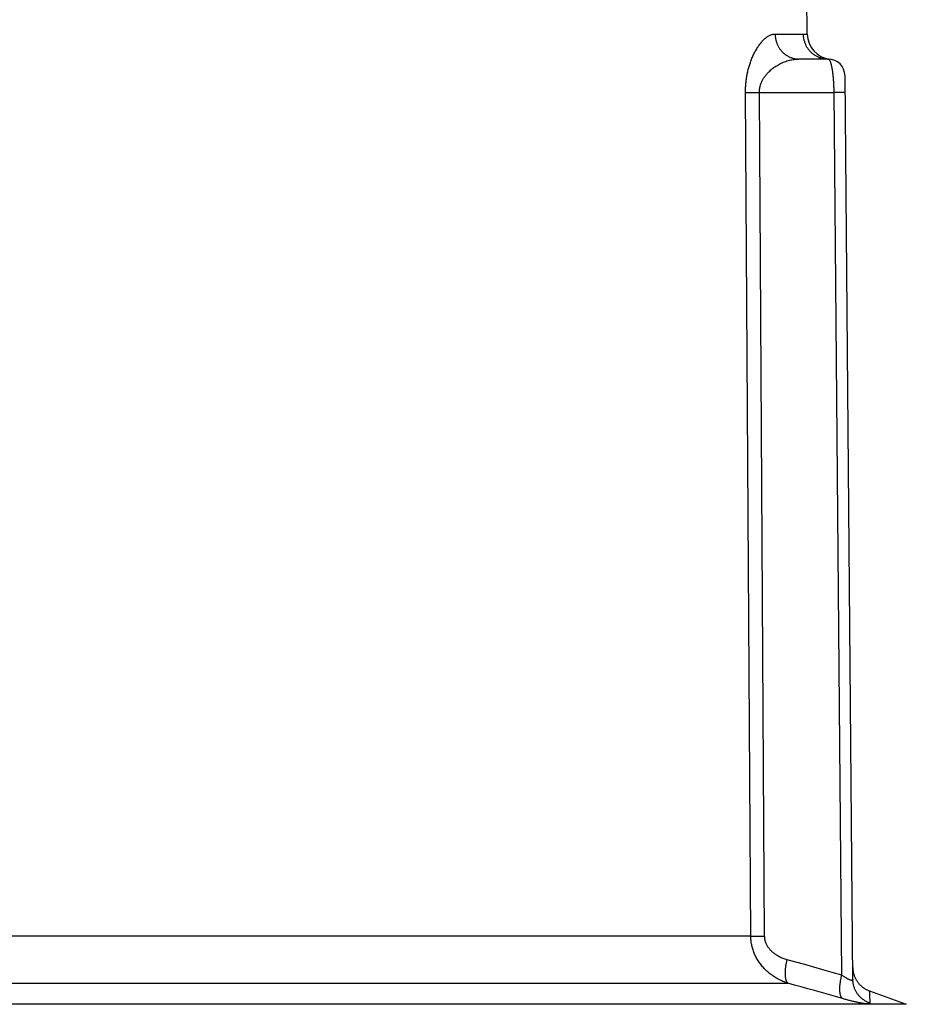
# Model space of a CAD drawing. Header units: millimetres. Extents: x 2060 to 2634, y 1467 to 1764.
# Tile 32 of 64: x 2539.44 to 2543.45, y 1582.76 to 1587.2. Entities that reach past the tile are written whole.
import ezdxf

# ---------------------------------------------------------------- set-up
doc = ezdxf.new("R2010")
doc.units = ezdxf.units.MM

msp = doc.modelspace()

# ---------------------------------------------------------------- linework, layer by layer
at = {"linetype": 'Continuous'}
for p, q in [((2542.9983, 1587.1381), (2542.9893, 1588.1694)), ((2542.8246, 1587.1309), (2542.8275, 1587.1324)), ((2542.8275, 1587.1324), (2542.8305, 1587.1338)), ((2542.8305, 1587.1338), (2542.8334, 1587.1351)), ((2542.8334, 1587.1351), (2542.8363, 1587.1362)), ((2542.8363, 1587.1362), (2542.8391, 1587.1371)), ((2542.8391, 1587.1371), (2542.8419, 1587.1378)), ((2542.8419, 1587.1378), (2542.8447, 1587.1384)), ((2542.8447, 1587.1384), (2542.8475, 1587.1388)), ((2542.8475, 1587.1388), (2542.8502, 1587.1391)), ((2542.8502, 1587.1391), (2542.8529, 1587.1391)), ((2542.8529, 1587.1391), (2542.9794, 1587.1391)), ((2542.8529, 1587.1391), (2542.853, 1587.136)), ((2542.853, 1587.136), (2542.8532, 1587.1328)), ((2542.8532, 1587.1328), (2542.8534, 1587.1296)), ((2542.9794, 1587.1391), (2542.9795, 1587.136)), ((2542.9794, 1587.1391), (2542.983, 1587.1391)), ((2542.9795, 1587.136), (2542.9796, 1587.1328)), ((2542.9796, 1587.1328), (2542.9799, 1587.1296)), ((2542.983, 1587.1391), (2542.9862, 1587.139)), ((2542.9862, 1587.139), (2542.989, 1587.1389)), ((2542.989, 1587.1389), (2542.9915, 1587.1387)), ((2542.9915, 1587.1387), (2542.9936, 1587.1386)), ((2542.9936, 1587.1386), (2542.9953, 1587.1384)), ((2542.9953, 1587.1384), (2542.9966, 1587.1383)), ((2542.9966, 1587.1383), (2542.9981, 1587.1381)), ((2542.9981, 1587.1381), (2542.9983, 1587.1381)), ((2542.7785, 1587.0855), (2542.7812, 1587.0893)), ((2542.7812, 1587.0893), (2542.7839, 1587.093)), ((2542.7839, 1587.093), (2542.7867, 1587.0965)), ((2542.7867, 1587.0965), (2542.7895, 1587.1)), ((2542.7895, 1587.1), (2542.7923, 1587.1033)), ((2542.7923, 1587.1033), (2542.7952, 1587.1065)), ((2542.7952, 1587.1065), (2542.7981, 1587.1096)), ((2542.7981, 1587.1096), (2542.801, 1587.1126)), ((2542.801, 1587.1126), (2542.8039, 1587.1154)), ((2542.8039, 1587.1154), (2542.8069, 1587.1181)), ((2542.8069, 1587.1181), (2542.8098, 1587.1206)), ((2542.8098, 1587.1206), (2542.8128, 1587.123)), ((2542.8128, 1587.123), (2542.8158, 1587.1252)), ((2542.8158, 1587.1252), (2542.8187, 1587.1272)), ((2542.8187, 1587.1272), (2542.8217, 1587.1291)), ((2542.8217, 1587.1291), (2542.8246, 1587.1309)), ((2542.8534, 1587.1296), (2542.8537, 1587.1264)), ((2542.8537, 1587.1264), (2542.8541, 1587.1233)), ((2542.8541, 1587.1233), (2542.8546, 1587.1202)), ((2542.8546, 1587.1202), (2542.8552, 1587.117)), ((2542.8552, 1587.117), (2542.8558, 1587.1139)), ((2542.8558, 1587.1139), (2542.8565, 1587.1108)), ((2542.8565, 1587.1108), (2542.8574, 1587.1078)), ((2542.8574, 1587.1078), (2542.8582, 1587.1047)), ((2542.8582, 1587.1047), (2542.8592, 1587.1017)), ((2542.8592, 1587.1017), (2542.8603, 1587.0988)), ((2542.8603, 1587.0988), (2542.8614, 1587.0958)), ((2542.8614, 1587.0958), (2542.8626, 1587.0929)), ((2542.8626, 1587.0929), (2542.8639, 1587.09)), ((2542.8639, 1587.09), (2542.8652, 1587.0872)), ((2542.8652, 1587.0872), (2542.8667, 1587.0844)), ((2542.9799, 1587.1296), (2542.9802, 1587.1264)), ((2542.9802, 1587.1264), (2542.9806, 1587.1233)), ((2542.9806, 1587.1233), (2542.9811, 1587.1202)), ((2542.9811, 1587.1202), (2542.9817, 1587.117)), ((2542.9817, 1587.117), (2542.9824, 1587.1139)), ((2542.9824, 1587.1139), (2542.9832, 1587.1108)), ((2542.9832, 1587.1108), (2542.984, 1587.1078)), ((2542.984, 1587.1078), (2542.985, 1587.1047)), ((2542.985, 1587.1047), (2542.986, 1587.1017)), ((2542.986, 1587.1017), (2542.9871, 1587.0988)), ((2542.9871, 1587.0988), (2542.9883, 1587.0958)), ((2542.9883, 1587.0958), (2542.9896, 1587.0929)), ((2542.9896, 1587.0929), (2542.9909, 1587.09)), ((2542.9909, 1587.09), (2542.9923, 1587.0872)), ((2542.9923, 1587.0872), (2542.9938, 1587.0844)), ((2542.7524, 1587.0388), (2542.7545, 1587.0433)), ((2542.7545, 1587.0433), (2542.7566, 1587.0478)), ((2542.7566, 1587.0478), (2542.7588, 1587.0523)), ((2542.7588, 1587.0523), (2542.7611, 1587.0566)), ((2542.7611, 1587.0566), (2542.7634, 1587.061)), ((2542.7634, 1587.061), (2542.7658, 1587.0652)), ((2542.7658, 1587.0652), (2542.7682, 1587.0694)), ((2542.7682, 1587.0694), (2542.7707, 1587.0736)), ((2542.7707, 1587.0736), (2542.7732, 1587.0776)), ((2542.7732, 1587.0776), (2542.7758, 1587.0816)), ((2542.7758, 1587.0816), (2542.7785, 1587.0855)), ((2542.8667, 1587.0844), (2542.8682, 1587.0816)), ((2542.8682, 1587.0816), (2542.8697, 1587.0789)), ((2542.8697, 1587.0789), (2542.8714, 1587.0763)), ((2542.8714, 1587.0763), (2542.8731, 1587.0737)), ((2542.8731, 1587.0737), (2542.8749, 1587.0711)), ((2542.8749, 1587.0711), (2542.8767, 1587.0686)), ((2542.8767, 1587.0686), (2542.8787, 1587.0662)), ((2542.8787, 1587.0662), (2542.8806, 1587.0638)), ((2542.8806, 1587.0638), (2542.8827, 1587.0614)), ((2542.8827, 1587.0614), (2542.8848, 1587.0592)), ((2542.8848, 1587.0592), (2542.8869, 1587.057)), ((2542.8869, 1587.057), (2542.8892, 1587.0548)), ((2542.8892, 1587.0548), (2542.8914, 1587.0527)), ((2542.8914, 1587.0527), (2542.8938, 1587.0507)), ((2542.8938, 1587.0507), (2542.8962, 1587.0488)), ((2542.8962, 1587.0488), (2542.8986, 1587.0469)), ((2542.8986, 1587.0469), (2542.9011, 1587.0451)), ((2542.9011, 1587.0451), (2542.9036, 1587.0434)), ((2542.9036, 1587.0434), (2542.9062, 1587.0418)), ((2542.9938, 1587.0844), (2542.9954, 1587.0816)), ((2542.9954, 1587.0816), (2542.9971, 1587.0789)), ((2542.9971, 1587.0789), (2542.9988, 1587.0763)), ((2542.9988, 1587.0763), (2543.0006, 1587.0737)), ((2543.0006, 1587.0737), (2543.0025, 1587.0711)), ((2543.0025, 1587.0711), (2543.0044, 1587.0686)), ((2543.0044, 1587.0686), (2543.0065, 1587.0662)), ((2543.0065, 1587.0662), (2543.0085, 1587.0638)), ((2543.0085, 1587.0638), (2543.0107, 1587.0614)), ((2543.0107, 1587.0614), (2543.0129, 1587.0592)), ((2543.0129, 1587.0592), (2543.0152, 1587.057)), ((2543.0152, 1587.057), (2543.0175, 1587.0548)), ((2543.0175, 1587.0548), (2543.0199, 1587.0527)), ((2543.0199, 1587.0527), (2543.0223, 1587.0507)), ((2543.0223, 1587.0507), (2543.0248, 1587.0488)), ((2543.0248, 1587.0488), (2543.0274, 1587.0469)), ((2543.0274, 1587.0469), (2543.03, 1587.0451)), ((2543.03, 1587.0451), (2543.0327, 1587.0434)), ((2543.0327, 1587.0434), (2543.0354, 1587.0418)), ((2542.7368, 1586.997), (2542.7383, 1587.0016)), ((2542.7383, 1587.0016), (2542.7398, 1587.0063)), ((2542.7398, 1587.0063), (2542.7414, 1587.011)), ((2542.7414, 1587.011), (2542.7431, 1587.0157)), ((2542.7431, 1587.0157), (2542.7448, 1587.0204)), ((2542.7448, 1587.0204), (2542.7466, 1587.025)), ((2542.7466, 1587.025), (2542.7485, 1587.0296)), ((2542.7485, 1587.0296), (2542.7504, 1587.0342)), ((2542.7504, 1587.0342), (2542.7524, 1587.0388)), ((2542.8604, 1586.9961), (2542.8651, 1586.9989)), ((2542.8651, 1586.9989), (2542.8699, 1587.0016)), ((2542.8699, 1587.0016), (2542.8749, 1587.0042)), ((2542.8749, 1587.0042), (2542.8799, 1587.0067)), ((2542.8799, 1587.0067), (2542.8851, 1587.0091)), ((2542.8851, 1587.0091), (2542.8904, 1587.0114)), ((2542.8904, 1587.0114), (2542.8958, 1587.0135)), ((2542.8958, 1587.0135), (2542.9012, 1587.0155)), ((2542.9012, 1587.0155), (2542.9066, 1587.0173)), ((2542.9062, 1587.0418), (2542.9088, 1587.0402)), ((2542.9066, 1587.0173), (2542.9121, 1587.019)), ((2542.9088, 1587.0402), (2542.9114, 1587.0387)), ((2542.9114, 1587.0387), (2542.9141, 1587.0373)), ((2542.9121, 1587.019), (2542.9176, 1587.0205)), ((2542.9141, 1587.0373), (2542.9168, 1587.036)), ((2542.9168, 1587.036), (2542.9196, 1587.0347)), ((2542.9176, 1587.0205), (2542.9232, 1587.0218)), ((2542.9196, 1587.0347), (2542.9224, 1587.0335)), ((2542.9224, 1587.0335), (2542.9252, 1587.0325)), ((2542.9232, 1587.0218), (2542.9287, 1587.023)), ((2542.9252, 1587.0325), (2542.9281, 1587.0315)), ((2542.9281, 1587.0315), (2542.9309, 1587.0305)), ((2542.9287, 1587.023), (2542.9341, 1587.0239)), ((2542.9309, 1587.0305), (2542.9338, 1587.0297)), ((2542.9338, 1587.0297), (2542.9367, 1587.029)), ((2542.9341, 1587.0239), (2542.9396, 1587.0247)), ((2542.9367, 1587.029), (2542.9397, 1587.0283)), ((2542.9396, 1587.0247), (2542.9449, 1587.0253)), ((2542.9397, 1587.0283), (2542.9426, 1587.0277)), ((2542.9426, 1587.0277), (2542.9456, 1587.0272)), ((2542.9449, 1587.0253), (2542.9502, 1587.0258)), ((2542.9456, 1587.0272), (2542.9486, 1587.0268)), ((2542.9486, 1587.0268), (2542.9516, 1587.0265)), ((2542.9502, 1587.0258), (2542.9554, 1587.026)), ((2542.9516, 1587.0265), (2542.9546, 1587.0263)), ((2542.9546, 1587.0263), (2542.9576, 1587.0262)), ((2542.9554, 1587.026), (2542.9606, 1587.0261)), ((2542.9576, 1587.0262), (2542.9606, 1587.0261)), ((2543.0926, 1587.0261), (2542.9606, 1587.0261)), ((2543.0354, 1587.0418), (2543.0381, 1587.0402)), ((2543.0381, 1587.0402), (2543.0409, 1587.0387)), ((2543.0409, 1587.0387), (2543.0437, 1587.0373)), ((2543.0437, 1587.0373), (2543.0466, 1587.036)), ((2543.0466, 1587.036), (2543.0495, 1587.0347)), ((2543.0495, 1587.0347), (2543.0524, 1587.0335)), ((2543.0524, 1587.0335), (2543.0554, 1587.0325)), ((2543.0554, 1587.0325), (2543.0584, 1587.0315)), ((2543.0584, 1587.0315), (2543.0614, 1587.0305)), ((2543.0614, 1587.0305), (2543.0645, 1587.0297)), ((2543.0645, 1587.0297), (2543.0675, 1587.029)), ((2543.0675, 1587.029), (2543.0706, 1587.0283)), ((2543.0706, 1587.0283), (2543.0737, 1587.0277)), ((2543.0737, 1587.0277), (2543.0768, 1587.0272)), ((2543.0768, 1587.0272), (2543.08, 1587.0268)), ((2543.08, 1587.0268), (2543.0831, 1587.0265)), ((2543.0831, 1587.0265), (2543.0863, 1587.0263)), ((2543.0863, 1587.0263), (2543.0894, 1587.0262)), ((2543.0894, 1587.0262), (2543.0926, 1587.0261)), ((2543.0933, 1587.0261), (2543.0926, 1587.0261)), ((2543.0939, 1587.0259), (2543.0933, 1587.0261)), ((2543.0946, 1587.0257), (2543.0939, 1587.0259)), ((2543.0953, 1587.0253), (2543.0946, 1587.0257)), ((2543.096, 1587.0248), (2543.0953, 1587.0253)), ((2543.0967, 1587.0242), (2543.096, 1587.0248)), ((2543.0973, 1587.0236), (2543.0967, 1587.0242)), ((2543.098, 1587.0228), (2543.0973, 1587.0236)), ((2543.0987, 1587.0219), (2543.098, 1587.0228)), ((2543.0994, 1587.0209), (2543.0987, 1587.0219)), ((2543.1, 1587.0198), (2543.0994, 1587.0209)), ((2543.0997, 1587.0258), (2543.1002, 1587.0257)), ((2543.1007, 1587.0186), (2543.1, 1587.0198)), ((2543.1013, 1587.0173), (2543.1007, 1587.0186)), ((2543.102, 1587.0159), (2543.1013, 1587.0173)), ((2543.1026, 1587.0144), (2543.102, 1587.0159)), ((2543.1032, 1587.0129), (2543.1026, 1587.0144)), ((2543.1039, 1587.0112), (2543.1032, 1587.0129)), ((2543.1045, 1587.0094), (2543.1039, 1587.0112)), ((2543.1051, 1587.0075), (2543.1045, 1587.0094)), ((2543.1057, 1587.0056), (2543.1051, 1587.0075)), ((2543.1063, 1587.0035), (2543.1057, 1587.0056)), ((2543.1069, 1587.0014), (2543.1063, 1587.0035)), ((2543.1075, 1586.9992), (2543.1069, 1587.0014)), ((2543.108, 1586.9969), (2543.1075, 1586.9992)), ((2542.7255, 1586.9498), (2542.7264, 1586.9545)), ((2542.7264, 1586.9545), (2542.7273, 1586.9592)), ((2542.7273, 1586.9592), (2542.7283, 1586.9639)), ((2542.7283, 1586.9639), (2542.7293, 1586.9687)), ((2542.7293, 1586.9687), (2542.7304, 1586.9734)), ((2542.7304, 1586.9734), (2542.7316, 1586.9782)), ((2542.7316, 1586.9782), (2542.7328, 1586.9829)), ((2542.7328, 1586.9829), (2542.7341, 1586.9876)), ((2542.7341, 1586.9876), (2542.7354, 1586.9923)), ((2542.7354, 1586.9923), (2542.7368, 1586.997)), ((2542.809, 1586.9506), (2542.8113, 1586.9536)), ((2542.8113, 1586.9536), (2542.8138, 1586.9566)), ((2542.8138, 1586.9566), (2542.8164, 1586.9596)), ((2542.8164, 1586.9596), (2542.8192, 1586.9627)), ((2542.8192, 1586.9627), (2542.8221, 1586.9658)), ((2542.8221, 1586.9658), (2542.8252, 1586.9689)), ((2542.8252, 1586.9689), (2542.8284, 1586.972)), ((2542.8284, 1586.972), (2542.8319, 1586.9751)), ((2542.8319, 1586.9751), (2542.8355, 1586.9782)), ((2542.8355, 1586.9782), (2542.8392, 1586.9813)), ((2542.8392, 1586.9813), (2542.8431, 1586.9843)), ((2542.8431, 1586.9843), (2542.8472, 1586.9873)), ((2542.8472, 1586.9873), (2542.8515, 1586.9903)), ((2542.8515, 1586.9903), (2542.8559, 1586.9933)), ((2542.8559, 1586.9933), (2542.8604, 1586.9961)), ((2543.1086, 1586.9945), (2543.108, 1586.9969)), ((2543.1091, 1586.992), (2543.1086, 1586.9945)), ((2543.1096, 1586.9895), (2543.1091, 1586.992)), ((2543.1102, 1586.9869), (2543.1096, 1586.9895)), ((2543.1107, 1586.9842), (2543.1102, 1586.9869)), ((2543.1112, 1586.9814), (2543.1107, 1586.9842)), ((2543.1117, 1586.9786), (2543.1112, 1586.9814)), ((2543.1121, 1586.9757), (2543.1117, 1586.9786)), ((2543.1126, 1586.9727), (2543.1121, 1586.9757)), ((2543.113, 1586.9697), (2543.1126, 1586.9727)), ((2543.1135, 1586.9666), (2543.113, 1586.9697)), ((2543.1139, 1586.9634), (2543.1135, 1586.9666)), ((2543.1143, 1586.9602), (2543.1139, 1586.9634)), ((2543.1147, 1586.9569), (2543.1143, 1586.9602)), ((2543.115, 1586.9536), (2543.1147, 1586.9569)), ((2543.1154, 1586.9502), (2543.115, 1586.9536)), ((2542.7204, 1586.908), (2542.7208, 1586.9127)), ((2542.7208, 1586.9127), (2542.7212, 1586.9173)), ((2542.7212, 1586.9173), (2542.7216, 1586.9219)), ((2542.7216, 1586.9219), (2542.7221, 1586.9266)), ((2542.7221, 1586.9266), (2542.7227, 1586.9312)), ((2542.7227, 1586.9312), (2542.7233, 1586.9358)), ((2542.7233, 1586.9358), (2542.724, 1586.9405)), ((2542.724, 1586.9405), (2542.7247, 1586.9451)), ((2542.7247, 1586.9451), (2542.7255, 1586.9498)), ((2542.7867, 1586.9078), (2542.7874, 1586.9103)), ((2542.7874, 1586.9103), (2542.7882, 1586.9127)), ((2542.7882, 1586.9127), (2542.7891, 1586.9152)), ((2542.7891, 1586.9152), (2542.7901, 1586.9177)), ((2542.7901, 1586.9177), (2542.7911, 1586.9203)), ((2542.7911, 1586.9203), (2542.7923, 1586.9228)), ((2542.7923, 1586.9228), (2542.7935, 1586.9255)), ((2542.7935, 1586.9255), (2542.7948, 1586.9281)), ((2542.7948, 1586.9281), (2542.7962, 1586.9308)), ((2542.7962, 1586.9308), (2542.7977, 1586.9336)), ((2542.7977, 1586.9336), (2542.7993, 1586.9363)), ((2542.7993, 1586.9363), (2542.801, 1586.9391)), ((2542.801, 1586.9391), (2542.8028, 1586.9419)), ((2542.8028, 1586.9419), (2542.8047, 1586.9448)), ((2542.8047, 1586.9448), (2542.8068, 1586.9477)), ((2542.8068, 1586.9477), (2542.809, 1586.9506)), ((2543.1158, 1586.9467), (2543.1154, 1586.9502)), ((2543.1161, 1586.9433), (2543.1158, 1586.9467)), ((2543.1164, 1586.9397), (2543.1161, 1586.9433)), ((2543.1167, 1586.9362), (2543.1164, 1586.9397)), ((2543.117, 1586.9326), (2543.1167, 1586.9362)), ((2543.1172, 1586.9289), (2543.117, 1586.9326)), ((2543.1175, 1586.9253), (2543.1172, 1586.9289)), ((2543.1177, 1586.9216), (2543.1175, 1586.9253)), ((2543.1179, 1586.9178), (2543.1177, 1586.9216)), ((2543.1181, 1586.9141), (2543.1179, 1586.9178)), ((2543.1183, 1586.9103), (2543.1181, 1586.9141)), ((2543.1185, 1586.9065), (2543.1183, 1586.9103)), ((2543.2042, 1582.8672), (2543.1686, 1586.9508)), ((2542.7193, 1586.8801), (2542.7194, 1586.8847)), ((2542.7193, 1586.8755), (2542.7193, 1586.8801)), ((2542.7193, 1586.8755), (2542.7272, 1586.8754)), ((2542.7433, 1583.0631), (2542.7193, 1586.8755)), ((2542.7194, 1586.8847), (2542.7195, 1586.8894)), ((2542.7195, 1586.8894), (2542.7196, 1586.894)), ((2542.7196, 1586.894), (2542.7198, 1586.8987)), ((2542.7198, 1586.8987), (2542.7201, 1586.9033)), ((2542.7201, 1586.9033), (2542.7204, 1586.908)), ((2542.7272, 1586.8754), (2542.7388, 1586.8754)), ((2542.7388, 1586.8754), (2542.7525, 1586.8754)), ((2542.7525, 1586.8754), (2542.768, 1586.8754)), ((2542.768, 1586.8754), (2542.7792, 1586.8754)), ((2542.7792, 1586.8754), (2543.1192, 1586.8755)), ((2542.782, 1586.8777), (2542.7821, 1586.8799)), ((2542.782, 1586.8755), (2542.782, 1586.8777)), ((2542.8057, 1583.0631), (2542.782, 1586.8755)), ((2542.7821, 1586.8799), (2542.7822, 1586.8821)), ((2542.7822, 1586.8821), (2542.7823, 1586.8844)), ((2542.7823, 1586.8844), (2542.7825, 1586.8867)), ((2542.7825, 1586.8867), (2542.7828, 1586.8889)), ((2542.7828, 1586.8889), (2542.7831, 1586.8913)), ((2542.7831, 1586.8913), (2542.7834, 1586.8936)), ((2542.7834, 1586.8936), (2542.7838, 1586.8959)), ((2542.7838, 1586.8959), (2542.7843, 1586.8983)), ((2542.7843, 1586.8983), (2542.7848, 1586.9006)), ((2542.7848, 1586.9006), (2542.7854, 1586.903)), ((2542.7854, 1586.903), (2542.786, 1586.9054)), ((2542.786, 1586.9054), (2542.7867, 1586.9078)), ((2543.1186, 1586.9026), (2543.1185, 1586.9065)), ((2543.1188, 1586.8988), (2543.1186, 1586.9026)), ((2543.1189, 1586.8949), (2543.1188, 1586.8988)), ((2543.119, 1586.891), (2543.1189, 1586.8949)), ((2543.1191, 1586.8871), (2543.119, 1586.891)), ((2543.1191, 1586.8832), (2543.1191, 1586.8871)), ((2543.1192, 1586.8793), (2543.1191, 1586.8832)), ((2543.154, 1582.8878), (2543.1192, 1586.8793)), ((2543.1338, 1586.8755), (2543.1192, 1586.8755)), ((2543.1465, 1586.8756), (2543.1338, 1586.8755)), ((2543.1568, 1586.8756), (2543.1465, 1586.8756)), ((2543.1633, 1586.8756), (2543.1568, 1586.8756)), ((2543.1657, 1586.8756), (2543.1633, 1586.8756)), ((2543.167, 1586.8755), (2543.1657, 1586.8756)), ((2543.1679, 1586.8755), (2543.167, 1586.8755)), ((2543.1683, 1586.8755), (2543.1679, 1586.8755)), ((2543.1687, 1586.8755), (2543.1683, 1586.8755)), ((2543.1689, 1586.8755), (2543.1687, 1586.8755)), ((2543.1691, 1586.8755), (2543.1689, 1586.8755)), ((2543.1692, 1586.8755), (2543.1691, 1586.8755)), ((2543.1692, 1586.8755), (2543.1692, 1586.8755)), ((2542.7433, 1583.0631), (2538.4079, 1583.0631)), ((2542.7433, 1583.0631), (2542.7511, 1583.0631)), ((2542.7434, 1583.0584), (2542.7433, 1583.0631)), ((2542.7436, 1583.0536), (2542.7434, 1583.0584)), ((2542.7439, 1583.0488), (2542.7436, 1583.0536)), ((2542.7443, 1583.044), (2542.7439, 1583.0488)), ((2542.7449, 1583.0392), (2542.7443, 1583.044)), ((2542.7455, 1583.0344), (2542.7449, 1583.0392)), ((2542.7511, 1583.0631), (2542.7627, 1583.063)), ((2542.7627, 1583.063), (2542.7764, 1583.063)), ((2542.7764, 1583.063), (2542.7918, 1583.0631)), ((2542.7918, 1583.0631), (2542.8057, 1583.0631)), ((2542.8058, 1583.0608), (2542.8057, 1583.0631)), ((2542.8059, 1583.0584), (2542.8058, 1583.0608)), ((2542.8061, 1583.056), (2542.8059, 1583.0584)), ((2542.8063, 1583.0536), (2542.8061, 1583.056)), ((2542.8067, 1583.0513), (2542.8063, 1583.0536)), ((2542.8071, 1583.0489), (2542.8067, 1583.0513)), ((2542.8075, 1583.0465), (2542.8071, 1583.0489)), ((2542.8081, 1583.0441), (2542.8075, 1583.0465)), ((2542.8087, 1583.0417), (2542.8081, 1583.0441)), ((2542.8093, 1583.0393), (2542.8087, 1583.0417)), ((2542.8101, 1583.0369), (2542.8093, 1583.0393)), ((2542.7463, 1583.0296), (2542.7455, 1583.0344)), ((2542.7472, 1583.0248), (2542.7463, 1583.0296)), ((2542.7482, 1583.02), (2542.7472, 1583.0248)), ((2542.7493, 1583.0153), (2542.7482, 1583.02)), ((2542.7506, 1583.0105), (2542.7493, 1583.0153)), ((2542.7519, 1583.0058), (2542.7506, 1583.0105)), ((2542.7534, 1583.0012), (2542.7519, 1583.0058)), ((2542.755, 1582.9965), (2542.7534, 1583.0012)), ((2542.7567, 1582.9918), (2542.755, 1582.9965)), ((2542.8109, 1583.0346), (2542.8101, 1583.0369)), ((2542.8118, 1583.0322), (2542.8109, 1583.0346)), ((2542.8128, 1583.0298), (2542.8118, 1583.0322)), ((2542.8139, 1583.0274), (2542.8128, 1583.0298)), ((2542.8151, 1583.0249), (2542.8139, 1583.0274)), ((2542.8163, 1583.0225), (2542.8151, 1583.0249)), ((2542.8177, 1583.0201), (2542.8163, 1583.0225)), ((2542.8191, 1583.0177), (2542.8177, 1583.0201)), ((2542.8206, 1583.0153), (2542.8191, 1583.0177)), ((2542.8222, 1583.0128), (2542.8206, 1583.0153)), ((2542.8239, 1583.0104), (2542.8222, 1583.0128)), ((2542.8257, 1583.008), (2542.8239, 1583.0104)), ((2542.8276, 1583.0056), (2542.8257, 1583.008)), ((2542.8296, 1583.0032), (2542.8276, 1583.0056)), ((2542.8318, 1583.0008), (2542.8296, 1583.0032)), ((2542.834, 1582.9984), (2542.8318, 1583.0008)), ((2542.8363, 1582.9961), (2542.834, 1582.9984)), ((2542.8388, 1582.9937), (2542.8363, 1582.9961)), ((2542.7585, 1582.9872), (2542.7567, 1582.9918)), ((2542.7604, 1582.9826), (2542.7585, 1582.9872)), ((2542.7625, 1582.9779), (2542.7604, 1582.9826)), ((2542.7647, 1582.9734), (2542.7625, 1582.9779)), ((2542.767, 1582.9688), (2542.7647, 1582.9734)), ((2542.7694, 1582.9643), (2542.767, 1582.9688)), ((2542.772, 1582.9598), (2542.7694, 1582.9643)), ((2542.7746, 1582.9554), (2542.772, 1582.9598)), ((2542.7774, 1582.951), (2542.7746, 1582.9554)), ((2542.7803, 1582.9466), (2542.7774, 1582.951)), ((2542.8413, 1582.9914), (2542.8388, 1582.9937)), ((2542.844, 1582.9891), (2542.8413, 1582.9914)), ((2542.8468, 1582.9868), (2542.844, 1582.9891)), ((2542.8497, 1582.9845), (2542.8468, 1582.9868)), ((2542.8528, 1582.9823), (2542.8497, 1582.9845)), ((2542.8559, 1582.9801), (2542.8528, 1582.9823)), ((2542.8592, 1582.9779), (2542.8559, 1582.9801)), ((2542.8626, 1582.9758), (2542.8592, 1582.9779)), ((2542.8661, 1582.9738), (2542.8626, 1582.9758)), ((2542.8697, 1582.9718), (2542.8661, 1582.9738)), ((2542.8735, 1582.9698), (2542.8697, 1582.9718)), ((2542.8773, 1582.9679), (2542.8735, 1582.9698)), ((2542.8813, 1582.9661), (2542.8773, 1582.9679)), ((2542.8854, 1582.9644), (2542.8813, 1582.9661)), ((2542.8895, 1582.9627), (2542.8854, 1582.9644)), ((2542.8938, 1582.9612), (2542.8895, 1582.9627)), ((2542.8982, 1582.9597), (2542.8938, 1582.9612)), ((2542.9027, 1582.9583), (2542.8982, 1582.9597)), ((2542.9072, 1582.957), (2542.9027, 1582.9583)), ((2542.9052, 1582.9479), (2542.9058, 1582.9509)), ((2542.9058, 1582.9509), (2542.9065, 1582.954)), ((2542.9065, 1582.954), (2542.9072, 1582.957)), ((2542.9467, 1582.9462), (2542.9072, 1582.957)), ((2542.7833, 1582.9423), (2542.7803, 1582.9466)), ((2542.7864, 1582.938), (2542.7833, 1582.9423)), ((2542.7897, 1582.9338), (2542.7864, 1582.938)), ((2542.793, 1582.9297), (2542.7897, 1582.9338)), ((2542.7965, 1582.9256), (2542.793, 1582.9297)), ((2542.8001, 1582.9215), (2542.7965, 1582.9256)), ((2542.8038, 1582.9175), (2542.8001, 1582.9215)), ((2542.8076, 1582.9136), (2542.8038, 1582.9175)), ((2542.8115, 1582.9098), (2542.8076, 1582.9136)), ((2542.8155, 1582.906), (2542.8115, 1582.9098)), ((2542.8197, 1582.9023), (2542.8155, 1582.906)), ((2542.8995, 1582.9048), (2542.8996, 1582.9075)), ((2542.8996, 1582.9075), (2542.8998, 1582.9102)), ((2542.8998, 1582.9102), (2542.9, 1582.9129)), ((2542.9, 1582.9129), (2542.9003, 1582.9157)), ((2542.9003, 1582.9157), (2542.9005, 1582.9185)), ((2542.9005, 1582.9185), (2542.9009, 1582.9214)), ((2542.9009, 1582.9214), (2542.9012, 1582.9242)), ((2542.9012, 1582.9242), (2542.9016, 1582.9271)), ((2542.9016, 1582.9271), (2542.902, 1582.93)), ((2542.902, 1582.93), (2542.9025, 1582.933)), ((2542.9025, 1582.933), (2542.9029, 1582.9359)), ((2542.9029, 1582.9359), (2542.9035, 1582.9389)), ((2542.9035, 1582.9389), (2542.904, 1582.9419)), ((2542.904, 1582.9419), (2542.9046, 1582.9449)), ((2542.9046, 1582.9449), (2542.9052, 1582.9479)), ((2542.9868, 1582.9351), (2542.9467, 1582.9462)), ((2543.0275, 1582.9238), (2542.9868, 1582.9351)), ((2543.069, 1582.9121), (2543.0275, 1582.9238)), ((2543.1111, 1582.9001), (2543.069, 1582.9121)), ((2543.2037, 1582.9225), (2543.2038, 1582.9199)), ((2543.2038, 1582.9199), (2543.2039, 1582.9171)), ((2543.2039, 1582.9171), (2543.2041, 1582.9144)), ((2543.2041, 1582.9144), (2543.2043, 1582.9116)), ((2543.2043, 1582.9116), (2543.2047, 1582.9088)), ((2543.2047, 1582.9088), (2543.205, 1582.9061)), ((2543.205, 1582.9061), (2543.2055, 1582.9033)), ((2542.8239, 1582.8986), (2542.8197, 1582.9023)), ((2542.8283, 1582.8951), (2542.8239, 1582.8986)), ((2542.8328, 1582.8916), (2542.8283, 1582.8951)), ((2542.8374, 1582.8882), (2542.8328, 1582.8916)), ((2542.842, 1582.8849), (2542.8374, 1582.8882)), ((2542.8468, 1582.8816), (2542.842, 1582.8849)), ((2542.8517, 1582.8785), (2542.8468, 1582.8816)), ((2542.8566, 1582.8755), (2542.8517, 1582.8785)), ((2542.8617, 1582.8725), (2542.8566, 1582.8755)), ((2542.8669, 1582.8697), (2542.8617, 1582.8725)), ((2542.8721, 1582.867), (2542.8669, 1582.8697)), ((2542.8774, 1582.8643), (2542.8721, 1582.867)), ((2542.8828, 1582.8618), (2542.8774, 1582.8643)), ((2542.8883, 1582.8594), (2542.8828, 1582.8618)), ((2542.8992, 1582.8945), (2542.8993, 1582.897)), ((2542.8993, 1582.8921), (2542.8992, 1582.8945)), ((2542.8993, 1582.8996), (2542.8994, 1582.9022)), ((2542.8993, 1582.897), (2542.8993, 1582.8996)), ((2542.8993, 1582.8897), (2542.8993, 1582.8921)), ((2542.8995, 1582.8873), (2542.8993, 1582.8897)), ((2542.8994, 1582.9022), (2542.8995, 1582.9048)), ((2542.8996, 1582.885), (2542.8995, 1582.8873)), ((2542.8998, 1582.8828), (2542.8996, 1582.885)), ((2542.9, 1582.8806), (2542.8998, 1582.8828)), ((2542.9002, 1582.8784), (2542.9, 1582.8806)), ((2542.9005, 1582.8764), (2542.9002, 1582.8784)), ((2542.9008, 1582.8744), (2542.9005, 1582.8764)), ((2542.9011, 1582.8724), (2542.9008, 1582.8744)), ((2542.9015, 1582.8705), (2542.9011, 1582.8724)), ((2542.9019, 1582.8687), (2542.9015, 1582.8705)), ((2542.9024, 1582.867), (2542.9019, 1582.8687)), ((2542.9029, 1582.8653), (2542.9024, 1582.867)), ((2542.9034, 1582.8637), (2542.9029, 1582.8653)), ((2542.9039, 1582.8621), (2542.9034, 1582.8637)), ((2542.9045, 1582.8607), (2542.9039, 1582.8621)), ((2543.154, 1582.8878), (2543.1111, 1582.9001)), ((2543.1484, 1582.8607), (2543.1489, 1582.8636)), ((2543.1489, 1582.8636), (2543.1494, 1582.8666)), ((2543.1494, 1582.8666), (2543.15, 1582.8696)), ((2543.15, 1582.8696), (2543.1506, 1582.8726)), ((2543.1506, 1582.8726), (2543.1512, 1582.8757)), ((2543.1512, 1582.8757), (2543.1518, 1582.8787)), ((2543.1518, 1582.8787), (2543.1525, 1582.8817)), ((2543.1525, 1582.8817), (2543.1533, 1582.8848)), ((2543.1533, 1582.8848), (2543.154, 1582.8878)), ((2543.1562, 1582.8862), (2543.154, 1582.8878)), ((2543.1584, 1582.8847), (2543.1562, 1582.8862)), ((2543.1605, 1582.8832), (2543.1584, 1582.8847)), ((2543.1625, 1582.8818), (2543.1605, 1582.8832)), ((2543.1645, 1582.8805), (2543.1625, 1582.8818)), ((2543.1665, 1582.8792), (2543.1645, 1582.8805)), ((2543.1684, 1582.8779), (2543.1665, 1582.8792)), ((2543.1702, 1582.8768), (2543.1684, 1582.8779)), ((2543.172, 1582.8756), (2543.1702, 1582.8768)), ((2543.1738, 1582.8746), (2543.172, 1582.8756)), ((2543.1755, 1582.8735), (2543.1738, 1582.8746)), ((2543.1771, 1582.8726), (2543.1755, 1582.8735)), ((2543.1787, 1582.8717), (2543.1771, 1582.8726)), ((2543.1802, 1582.8708), (2543.1787, 1582.8717)), ((2543.1817, 1582.87), (2543.1802, 1582.8708)), ((2543.1832, 1582.8693), (2543.1817, 1582.87)), ((2543.1845, 1582.8686), (2543.1832, 1582.8693)), ((2543.1859, 1582.8679), (2543.1845, 1582.8686)), ((2543.1872, 1582.8673), (2543.1859, 1582.8679)), ((2543.1884, 1582.8667), (2543.1872, 1582.8673)), ((2543.1896, 1582.8662), (2543.1884, 1582.8667)), ((2543.1907, 1582.8657), (2543.1896, 1582.8662)), ((2543.1918, 1582.8653), (2543.1907, 1582.8657)), ((2543.1928, 1582.8649), (2543.1918, 1582.8653)), ((2543.1938, 1582.8646), (2543.1928, 1582.8649)), ((2543.1948, 1582.8643), (2543.1938, 1582.8646)), ((2543.1957, 1582.8641), (2543.1948, 1582.8643)), ((2543.1965, 1582.8639), (2543.1957, 1582.8641)), ((2543.1974, 1582.8637), (2543.1965, 1582.8639)), ((2543.1981, 1582.8636), (2543.1974, 1582.8637)), ((2543.1988, 1582.8635), (2543.1981, 1582.8636)), ((2543.1995, 1582.8634), (2543.1988, 1582.8635)), ((2543.2002, 1582.8634), (2543.1995, 1582.8634)), ((2543.2007, 1582.8635), (2543.2002, 1582.8634)), ((2543.2013, 1582.8636), (2543.2007, 1582.8635)), ((2543.2018, 1582.8637), (2543.2013, 1582.8636)), ((2543.2022, 1582.8638), (2543.2018, 1582.8637)), ((2543.2026, 1582.864), (2543.2022, 1582.8638)), ((2543.203, 1582.8643), (2543.2026, 1582.864)), ((2543.2033, 1582.8646), (2543.203, 1582.8643)), ((2543.2036, 1582.8649), (2543.2033, 1582.8646)), ((2543.2038, 1582.8653), (2543.2036, 1582.8649)), ((2543.204, 1582.8657), (2543.2038, 1582.8653)), ((2543.2041, 1582.8662), (2543.204, 1582.8657)), ((2543.2042, 1582.8667), (2543.2041, 1582.8662)), ((2543.2043, 1582.8641), (2543.2042, 1582.8672)), ((2543.2042, 1582.8672), (2543.2042, 1582.8667)), ((2543.2044, 1582.8609), (2543.2043, 1582.8641)), ((2543.2055, 1582.9033), (2543.206, 1582.9006)), ((2543.206, 1582.9006), (2543.2066, 1582.8979)), ((2543.2066, 1582.8979), (2543.2073, 1582.8952)), ((2543.2073, 1582.8952), (2543.208, 1582.8925)), ((2543.208, 1582.8925), (2543.2088, 1582.8898)), ((2543.2088, 1582.8898), (2543.2096, 1582.8872)), ((2543.2096, 1582.8872), (2543.2106, 1582.8845)), ((2543.2106, 1582.8845), (2543.2115, 1582.8819)), ((2543.2115, 1582.8819), (2543.2126, 1582.8794)), ((2543.2126, 1582.8794), (2543.2137, 1582.8768)), ((2543.2137, 1582.8768), (2543.2149, 1582.8743)), ((2543.2149, 1582.8743), (2543.2161, 1582.8718)), ((2543.2161, 1582.8718), (2543.2174, 1582.8693)), ((2543.2174, 1582.8693), (2543.2187, 1582.8669)), ((2543.2187, 1582.8669), (2543.2201, 1582.8645)), ((2543.2201, 1582.8645), (2543.2216, 1582.8621)), ((2543.2216, 1582.8621), (2543.2231, 1582.8598)), ((2538.2683, 1582.8508), (2542.911, 1582.8508)), ((2542.8939, 1582.8571), (2542.8883, 1582.8594)), ((2542.8996, 1582.8549), (2542.8939, 1582.8571)), ((2542.9053, 1582.8528), (2542.8996, 1582.8549)), ((2542.9051, 1582.8593), (2542.9045, 1582.8607)), ((2542.9057, 1582.8579), (2542.9051, 1582.8593)), ((2542.911, 1582.8508), (2542.9053, 1582.8528)), ((2542.9064, 1582.8567), (2542.9057, 1582.8579)), ((2542.9071, 1582.8555), (2542.9064, 1582.8567)), ((2542.9078, 1582.8544), (2542.9071, 1582.8555)), ((2542.9086, 1582.8534), (2542.9078, 1582.8544)), ((2542.9094, 1582.8525), (2542.9086, 1582.8534)), ((2542.9102, 1582.8516), (2542.9094, 1582.8525)), ((2542.911, 1582.8508), (2542.9102, 1582.8516)), ((2542.9406, 1582.8427), (2542.911, 1582.8508)), ((2542.9705, 1582.8345), (2542.9406, 1582.8427)), ((2543.0007, 1582.8261), (2542.9705, 1582.8345)), ((2543.0312, 1582.8175), (2543.0007, 1582.8261)), ((2543.0621, 1582.8088), (2543.0312, 1582.8175)), ((2543.1452, 1582.8275), (2543.1453, 1582.83)), ((2543.1452, 1582.825), (2543.1452, 1582.8275)), ((2543.1452, 1582.8225), (2543.1452, 1582.825)), ((2543.1452, 1582.8201), (2543.1452, 1582.8225)), ((2543.1453, 1582.8177), (2543.1452, 1582.8201)), ((2543.1453, 1582.83), (2543.1454, 1582.8326)), ((2543.1454, 1582.8154), (2543.1453, 1582.8177)), ((2543.1454, 1582.8326), (2543.1455, 1582.8353)), ((2543.1455, 1582.8353), (2543.1457, 1582.838)), ((2543.1457, 1582.838), (2543.1459, 1582.8407)), ((2543.1459, 1582.8407), (2543.1461, 1582.8434)), ((2543.1461, 1582.8434), (2543.1464, 1582.8462)), ((2543.1464, 1582.8462), (2543.1468, 1582.8491)), ((2543.1468, 1582.8491), (2543.1471, 1582.8519)), ((2543.1471, 1582.8519), (2543.1475, 1582.8548)), ((2543.1475, 1582.8548), (2543.1479, 1582.8577)), ((2543.1479, 1582.8577), (2543.1484, 1582.8607)), ((2543.2047, 1582.8577), (2543.2044, 1582.8609)), ((2543.205, 1582.8546), (2543.2047, 1582.8577)), ((2543.2055, 1582.8515), (2543.205, 1582.8546)), ((2543.206, 1582.8483), (2543.2055, 1582.8515)), ((2543.2066, 1582.8452), (2543.206, 1582.8483)), ((2543.2073, 1582.8421), (2543.2066, 1582.8452)), ((2543.208, 1582.839), (2543.2073, 1582.8421)), ((2543.2089, 1582.836), (2543.208, 1582.839)), ((2543.2099, 1582.833), (2543.2089, 1582.836)), ((2543.2109, 1582.83), (2543.2099, 1582.833)), ((2543.212, 1582.827), (2543.2109, 1582.83)), ((2543.2132, 1582.8241), (2543.212, 1582.827)), ((2543.2145, 1582.8212), (2543.2132, 1582.8241)), ((2543.2159, 1582.8183), (2543.2145, 1582.8212)), ((2543.2173, 1582.8155), (2543.2159, 1582.8183)), ((2543.2231, 1582.8598), (2543.2247, 1582.8575)), ((2543.2247, 1582.8575), (2543.2264, 1582.8553)), ((2543.2264, 1582.8553), (2543.228, 1582.8531)), ((2543.228, 1582.8531), (2543.2298, 1582.8509)), ((2543.2298, 1582.8509), (2543.2316, 1582.8488)), ((2543.2316, 1582.8488), (2543.2334, 1582.8467)), ((2543.2334, 1582.8467), (2543.2353, 1582.8446)), ((2543.2353, 1582.8446), (2543.2373, 1582.8427)), ((2543.2373, 1582.8427), (2543.2393, 1582.8407)), ((2543.2393, 1582.8407), (2543.2413, 1582.8388)), ((2543.2413, 1582.8388), (2543.2434, 1582.837)), ((2543.2434, 1582.837), (2543.2455, 1582.8352)), ((2543.2455, 1582.8352), (2543.2477, 1582.8335)), ((2543.2477, 1582.8335), (2543.2499, 1582.8318)), ((2543.2499, 1582.8318), (2543.2522, 1582.8302)), ((2543.2522, 1582.8302), (2543.2545, 1582.8286)), ((2543.2545, 1582.8286), (2543.2568, 1582.8271)), ((2543.2568, 1582.8271), (2543.2592, 1582.8256)), ((2543.2592, 1582.8256), (2543.2616, 1582.8242)), ((2543.2616, 1582.8242), (2543.264, 1582.8229)), ((2543.264, 1582.8229), (2543.2665, 1582.8216)), ((2543.2665, 1582.8216), (2543.269, 1582.8204)), ((2543.269, 1582.8204), (2543.2715, 1582.8192)), ((2543.2715, 1582.8192), (2543.2741, 1582.8181)), ((2543.2741, 1582.8181), (2543.2767, 1582.8171)), ((2543.2767, 1582.8171), (2543.2787, 1582.8163)), ((2543.0933, 1582.8), (2543.0621, 1582.8088)), ((2543.1249, 1582.7909), (2543.0933, 1582.8)), ((2543.1612, 1582.7805), (2543.1249, 1582.7909)), ((2543.1456, 1582.8132), (2543.1454, 1582.8154)), ((2543.1458, 1582.811), (2543.1456, 1582.8132)), ((2543.146, 1582.8089), (2543.1458, 1582.811)), ((2543.1463, 1582.8068), (2543.146, 1582.8089)), ((2543.1466, 1582.8048), (2543.1463, 1582.8068)), ((2543.1469, 1582.8029), (2543.1466, 1582.8048)), ((2543.1473, 1582.801), (2543.1469, 1582.8029)), ((2543.1477, 1582.7992), (2543.1473, 1582.801)), ((2543.1481, 1582.7974), (2543.1477, 1582.7992)), ((2543.1486, 1582.7958), (2543.1481, 1582.7974)), ((2543.1491, 1582.7942), (2543.1486, 1582.7958)), ((2543.1497, 1582.7927), (2543.1491, 1582.7942)), ((2543.1502, 1582.7912), (2543.1497, 1582.7927)), ((2543.1508, 1582.7899), (2543.1502, 1582.7912)), ((2543.1515, 1582.7886), (2543.1508, 1582.7899)), ((2543.1522, 1582.7873), (2543.1515, 1582.7886)), ((2543.1529, 1582.7862), (2543.1522, 1582.7873)), ((2543.1536, 1582.7851), (2543.1529, 1582.7862)), ((2543.1544, 1582.7842), (2543.1536, 1582.7851)), ((2543.1552, 1582.7833), (2543.1544, 1582.7842)), ((2543.156, 1582.7824), (2543.1552, 1582.7833)), ((2543.1569, 1582.7817), (2543.156, 1582.7824)), ((2543.1655, 1582.7792), (2543.1612, 1582.7805)), ((2543.1697, 1582.7781), (2543.1655, 1582.7792)), ((2543.1738, 1582.7769), (2543.1697, 1582.7781)), ((2543.1779, 1582.7758), (2543.1738, 1582.7769)), ((2543.182, 1582.7747), (2543.1779, 1582.7758)), ((2543.186, 1582.7736), (2543.182, 1582.7747)), ((2543.1899, 1582.7726), (2543.186, 1582.7736)), ((2543.1938, 1582.7716), (2543.1899, 1582.7726)), ((2543.2188, 1582.8127), (2543.2173, 1582.8155)), ((2543.2204, 1582.81), (2543.2188, 1582.8127)), ((2543.2221, 1582.8073), (2543.2204, 1582.81)), ((2543.2239, 1582.8046), (2543.2221, 1582.8073)), ((2543.2257, 1582.802), (2543.2239, 1582.8046)), ((2543.2276, 1582.7995), (2543.2257, 1582.802)), ((2543.2296, 1582.797), (2543.2276, 1582.7995)), ((2543.2316, 1582.7946), (2543.2296, 1582.797)), ((2543.2337, 1582.7922), (2543.2316, 1582.7946)), ((2543.2359, 1582.7899), (2543.2337, 1582.7922)), ((2543.2381, 1582.7876), (2543.2359, 1582.7899)), ((2543.2404, 1582.7854), (2543.2381, 1582.7876)), ((2543.2428, 1582.7833), (2543.2404, 1582.7854)), ((2543.2452, 1582.7812), (2543.2428, 1582.7833)), ((2543.2477, 1582.7792), (2543.2452, 1582.7812)), ((2543.2502, 1582.7773), (2543.2477, 1582.7792)), ((2543.2528, 1582.7754), (2543.2502, 1582.7773)), ((2543.2554, 1582.7737), (2543.2528, 1582.7754)), ((2543.2581, 1582.772), (2543.2554, 1582.7737)), ((2543.2787, 1582.8163), (2543.2789, 1582.8128)), ((2543.2787, 1582.8163), (2543.4453, 1582.7557)), ((2543.2789, 1582.8128), (2543.2792, 1582.806)), ((2543.2792, 1582.806), (2543.2794, 1582.8022)), ((2543.2794, 1582.8022), (2543.2811, 1582.7611)), ((2543.4453, 1582.7557), (2538.0177, 1582.7557)), ((2543.1976, 1582.7706), (2543.1938, 1582.7716)), ((2543.2013, 1582.7697), (2543.1976, 1582.7706)), ((2543.2049, 1582.7688), (2543.2013, 1582.7697)), ((2543.2085, 1582.768), (2543.2049, 1582.7688)), ((2543.212, 1582.7671), (2543.2085, 1582.768)), ((2543.2155, 1582.7663), (2543.212, 1582.7671)), ((2543.2188, 1582.7656), (2543.2155, 1582.7663)), ((2543.2221, 1582.7648), (2543.2188, 1582.7656)), ((2543.2253, 1582.7641), (2543.2221, 1582.7648)), ((2543.2284, 1582.7635), (2543.2253, 1582.7641)), ((2543.2315, 1582.7629), (2543.2284, 1582.7635)), ((2543.2345, 1582.7623), (2543.2315, 1582.7629)), ((2543.2373, 1582.7617), (2543.2345, 1582.7623)), ((2543.2401, 1582.7612), (2543.2373, 1582.7617)), ((2543.2429, 1582.7607), (2543.2401, 1582.7612)), ((2543.2455, 1582.7602), (2543.2429, 1582.7607)), ((2543.248, 1582.7598), (2543.2455, 1582.7602)), ((2543.2505, 1582.7594), (2543.248, 1582.7598)), ((2543.2528, 1582.7591), (2543.2505, 1582.7594)), ((2543.2551, 1582.7588), (2543.2528, 1582.7591)), ((2543.2573, 1582.7585), (2543.2551, 1582.7588)), ((2543.2594, 1582.7582), (2543.2573, 1582.7585)), ((2543.2609, 1582.7703), (2543.2581, 1582.772)), ((2543.2614, 1582.758), (2543.2594, 1582.7582)), ((2543.2636, 1582.7688), (2543.2609, 1582.7703)), ((2543.2633, 1582.7578), (2543.2614, 1582.758)), ((2543.2651, 1582.7577), (2543.2633, 1582.7578)), ((2543.2665, 1582.7673), (2543.2636, 1582.7688)), ((2543.2668, 1582.7576), (2543.2651, 1582.7577)), ((2543.2693, 1582.7659), (2543.2665, 1582.7673)), ((2543.2685, 1582.7575), (2543.2668, 1582.7576)), ((2543.27, 1582.7575), (2543.2685, 1582.7575)), ((2543.2722, 1582.7646), (2543.2693, 1582.7659)), ((2543.2714, 1582.7575), (2543.27, 1582.7575)), ((2543.2728, 1582.7575), (2543.2714, 1582.7575)), ((2543.2752, 1582.7633), (2543.2722, 1582.7646)), ((2543.274, 1582.7576), (2543.2728, 1582.7575)), ((2543.2752, 1582.7577), (2543.274, 1582.7576)), ((2543.2781, 1582.7622), (2543.2752, 1582.7633)), ((2543.2762, 1582.7578), (2543.2752, 1582.7577)), ((2543.2771, 1582.758), (2543.2762, 1582.7578)), ((2543.278, 1582.7582), (2543.2771, 1582.758)), ((2543.2787, 1582.7584), (2543.278, 1582.7582)), ((2543.2811, 1582.7611), (2543.2781, 1582.7622)), ((2543.2794, 1582.7587), (2543.2787, 1582.7584)), ((2543.2799, 1582.759), (2543.2794, 1582.7587)), ((2543.2804, 1582.7594), (2543.2799, 1582.759)), ((2543.2807, 1582.7598), (2543.2804, 1582.7594)), ((2543.281, 1582.7602), (2543.2807, 1582.7598)), ((2543.2811, 1582.7606), (2543.281, 1582.7602)), ((2543.2811, 1582.7611), (2543.2811, 1582.7606))]:
    msp.add_line(p, q, dxfattribs=at)
for centre, radius, start, end in [((2543.1123, 1587.1391), 0.114, 180.5, 263.6484), ((2543.0926, 1586.9501), 0.076, 0.5, 90), ((2543.1123, 1587.1391), 0.114, 263.676, 264.0431)]:
    msp.add_arc(centre, radius, start, end, dxfattribs=at)

doc.saveas('drawing.dxf')
